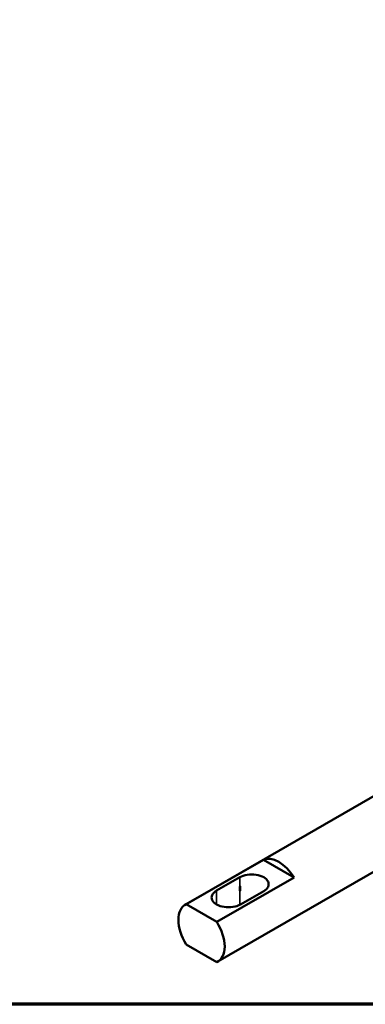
# Model space of a CAD drawing. Header units: millimetres. Extents: x 0 to 594, y 0 to 420.
# Tile 7 of 25: x 393 to 456, y 20 to 200. Entities that reach past the tile are written whole.
import ezdxf

# ---------------------------------------------------------------- set-up
doc = ezdxf.new("R2010")
doc.units = ezdxf.units.MM
doc.header["$LTSCALE"] = 2
for name, color, linetype, lineweight in [('Border (ISO)', 7, 'Continuous', 70), ('Visible (ISO)', 7, 'Continuous', 50), ('Visible Narrow (ISO)', 7, 'Continuous', 35)]:
    doc.layers.add(name, color=color, linetype=linetype, lineweight=lineweight)

# ---------------------------------------------------------------- blocks, each defined once
blk = doc.blocks.new('図面枠 既定の図面枠')
at = {"layer": 'Border (ISO)', "flags": 128}
blk.add_lwpolyline([(10, 10), (10, 200), (287, 200), (287, 10), (10, 10)], dxfattribs=at)

msp = doc.modelspace()

# ---------------------------------------------------------------- linework, layer by layer
at = {"layer": 'Visible (ISO)'}
for p, q in [((423.352, 38.226), (467.672, 63.814)), ((429.352, 27.834), (468.243, 50.287)), ((423.546, 38.324), (437.688, 46.489)), ((437.688, 46.489), (443.301, 43.249)), ((429.11, 40.827), (433.353, 43.277)), ((443.301, 43.249), (429.159, 35.084)), ((433.398, 40.787), (433.398, 41.603)), ((433.448, 40.787), (433.448, 41.603)), ((437.737, 40.746), (433.494, 38.296)), ((429.159, 35.084), (423.546, 38.324)), ((423.546, 30.976), (429.159, 27.735))]:
    msp.add_line(p, q, dxfattribs=at)
for centre, major_axis, start_param, end_param in [((440.495, 41.195), (-3, 5.196), 4.7750529, 6.2205214), ((435.545, 42.011), (3.1, 0), 5.4977871, 8.6393798), ((431.302, 39.562), (-3.1, 0), 5.4977871, 8.6393798), ((433.423, 40.787), (0.025, 0), 3.1415927, 6.2831853), ((426.352, 33.03), (-3, 5.196), 6.2205214, 7.9166455), ((426.352, 33.03), (3, -5.196), 6.2205214, 7.9166455)]:
    msp.add_ellipse(centre, major_axis=major_axis, ratio=0.5773503, start_param=start_param, end_param=end_param, dxfattribs=at)
msp.add_ellipse((433.423, 41.603), major_axis=(-0.025, 0), ratio=0.5773503, dxfattribs=at)
at = {"layer": 'Visible Narrow (ISO)'}
for p, q in [((433.353, 43.277), (433.353, 38.22)), ((429.11, 40.827), (429.11, 38.296))]:
    msp.add_line(p, q, dxfattribs=at)

# ---------------------------------------------------------------- block references
at = {"xscale": 2, "yscale": 2, "zscale": 2}
msp.add_blockref('図面枠 既定の図面枠', (0, 0), dxfattribs=at)

doc.saveas('drawing.dxf')
